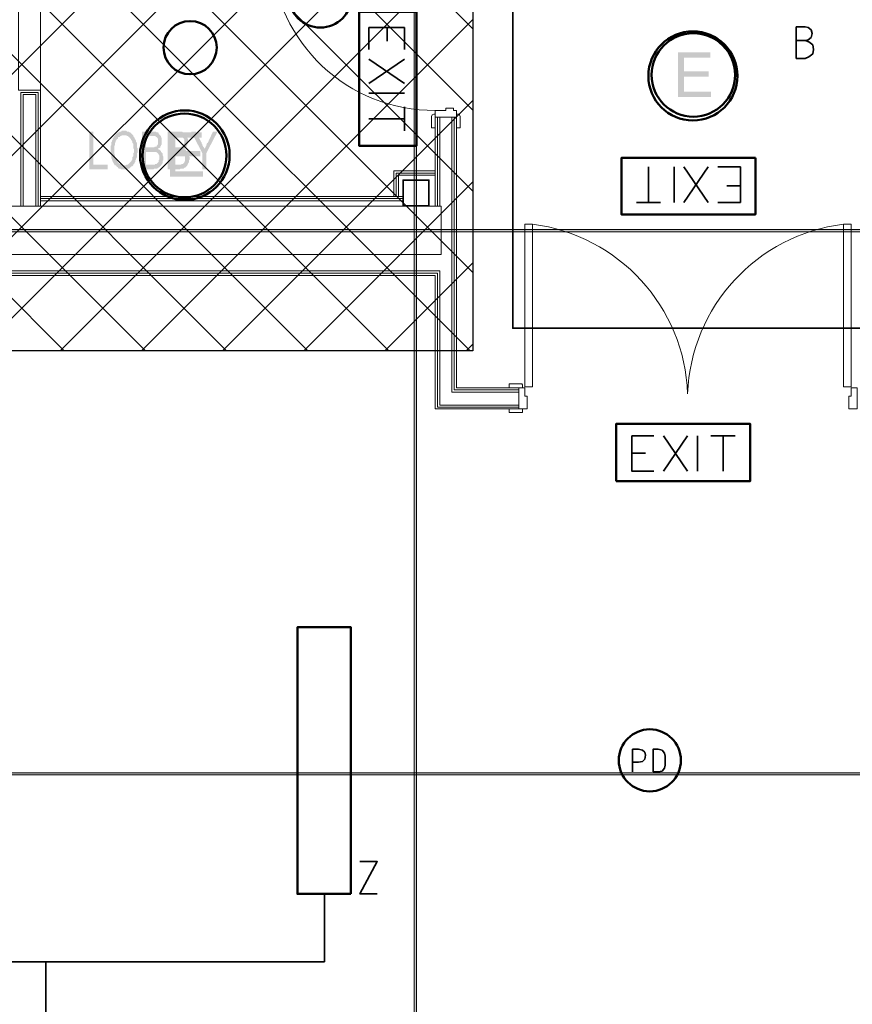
# Model space of a CAD drawing. Header units: millimetres. Extents: x 1.7 to 32.8, y 0.3 to 23.1.
# Tile 26 of 106: x 5.7 to 7.6, y 11.2 to 13.4. Entities that reach past the tile are written whole.
import ezdxf

# ---------------------------------------------------------------- set-up
doc = ezdxf.new("R2010")
doc.units = ezdxf.units.MM
doc.layers.add('PDF_Geometry', color=9, linetype='Continuous', true_color=0x808080)
doc.layers.add('PDF_Solid Fills', color=9, linetype='Continuous', true_color=0x808080)

msp = doc.modelspace()

# ---------------------------------------------------------------- hatches: boundary and pattern name
h = msp.add_hatch()
h.set_pattern_fill('ANSI37', color=256, scale=0.04)
h.paths.add_polyline_path([(6.7458, 12.6578), (3.7792, 12.6578), (3.7792, 20.3169), (6.7458, 20.3169)])
at = {"layer": 'PDF_Solid Fills', "transparency": 33554559}
for color, points in [(7, [(7.2708, 13.3179), (7.1991, 13.3179), (7.1991, 13.2196), (7.2724, 13.2196), (7.2724, 13.2312), (7.2126, 13.2312), (7.2126, 13.2646), (7.2674, 13.2646), (7.2674, 13.2763), (7.2126, 13.2763), (7.2126, 13.3062), (7.2708, 13.3062)]), (256, [(5.9058, 13.1429), (5.8974, 13.1429), (5.8974, 13.0596), (5.9376, 13.0596), (5.9376, 13.0696), (5.9058, 13.0696)]), (256, [(5.9559, 13.1362), (5.9543, 13.1346), (5.9525, 13.1329), (5.9525, 13.1329), (5.9509, 13.1312), (5.9509, 13.1296), (5.9491, 13.1279), (5.9491, 13.1246), (5.9475, 13.1229), (5.9475, 13.1212), (5.946, 13.1196), (5.946, 13.1129), (5.9442, 13.1112), (5.9442, 13.0929), (5.946, 13.0912), (5.946, 13.0846), (5.9475, 13.0812), (5.9475, 13.0796), (5.9475, 13.0796), (5.9491, 13.0779), (5.9491, 13.0763), (5.9509, 13.0729), (5.9525, 13.0712), (5.9525, 13.0696), (5.9543, 13.0679), (5.9559, 13.0679), (5.9575, 13.0663), (5.9575, 13.0646), (5.9593, 13.0646), (5.9609, 13.0629), (5.9624, 13.0612), (5.9658, 13.0612), (5.9676, 13.0596), (5.9809, 13.0596), (5.9825, 13.0612), (5.9859, 13.0612), (5.9875, 13.0629), (5.9893, 13.0646), (5.9893, 13.0646), (5.9909, 13.0663), (5.9925, 13.0663), (5.9943, 13.0679), (5.9708, 13.0679), (5.9692, 13.0696), (5.9676, 13.0696), (5.9658, 13.0712), (5.9642, 13.0712), (5.9624, 13.0729), (5.9609, 13.0746), (5.9609, 13.0746), (5.9593, 13.0763), (5.9593, 13.0779), (5.9575, 13.0796), (5.9559, 13.0812), (5.9559, 13.0846), (5.9543, 13.0863), (5.9543, 13.0912), (5.9525, 13.0929), (5.9525, 13.1112), (5.9543, 13.1129), (5.9543, 13.1179), (5.9559, 13.1196), (5.9559, 13.1229), (5.9575, 13.1246), (5.9575, 13.1263), (5.9593, 13.1263), (5.9609, 13.1279), (5.9609, 13.1296), (5.9624, 13.1312), (5.9642, 13.1312), (5.9658, 13.1329), (5.9676, 13.1329), (5.9692, 13.1346), (5.9742, 13.1346)]), (256, [(5.9742, 13.1446), (5.9692, 13.1446), (5.9676, 13.1429), (5.9642, 13.1429), (5.9624, 13.1412), (5.9609, 13.1412), (5.9593, 13.1396), (5.9575, 13.1379), (5.9559, 13.1379), (5.9559, 13.1362), (5.9742, 13.1346), (5.9791, 13.1346), (5.9809, 13.1329), (5.9825, 13.1329), (5.9841, 13.1312), (5.9859, 13.1312), (5.9859, 13.1296), (5.9875, 13.1279), (5.9893, 13.1263), (5.9893, 13.1246), (5.9909, 13.1229), (5.9925, 13.1212), (5.9925, 13.1179), (5.9943, 13.1163), (5.9943, 13.1063), (5.9958, 13.1046), (5.9958, 13.0963), (5.9943, 13.0946), (5.9943, 13.0879), (5.9925, 13.0863), (5.9925, 13.0812), (5.9909, 13.0796), (5.9909, 13.0779), (5.9893, 13.0763), (5.9893, 13.0763), (5.9875, 13.0746), (5.9859, 13.0729), (5.9859, 13.0729), (5.9841, 13.0712), (5.9825, 13.0696), (5.9791, 13.0696), (5.9776, 13.0679), (5.9742, 13.0679), (5.9943, 13.0679), (5.9943, 13.0696), (5.9958, 13.0712), (5.9974, 13.0729), (5.9974, 13.0746), (5.9992, 13.0763), (5.9992, 13.0796), (5.9992, 13.0796), (6.0008, 13.0812), (6.0008, 13.0829), (6.0026, 13.0863), (6.0026, 13.0946), (6.0042, 13.0963), (6.0042, 13.1063), (6.0026, 13.1079), (6.0026, 13.1179), (6.0008, 13.1196), (6.0008, 13.1229), (5.9992, 13.1246), (5.9992, 13.1263), (5.9974, 13.1279), (5.9974, 13.1296), (5.9958, 13.1312), (5.9943, 13.1329), (5.9943, 13.1346), (5.9925, 13.1362), (5.9909, 13.1379), (5.9893, 13.1396), (5.9893, 13.1396), (5.9875, 13.1412), (5.9859, 13.1412), (5.9841, 13.1429), (5.9809, 13.1429), (5.9791, 13.1446), (5.9758, 13.1446)]), (256, [(6.0376, 13.1429), (6.0141, 13.1429), (6.0141, 13.0596), (6.0392, 13.0596), (6.0408, 13.0612), (6.0475, 13.0612), (6.0491, 13.0629), (6.0509, 13.0629), (6.0525, 13.0646), (6.0543, 13.0663), (6.0543, 13.0663), (6.0559, 13.0679), (6.0575, 13.0696), (6.0225, 13.0696), (6.0225, 13.0979), (6.0559, 13.0979), (6.0559, 13.0996), (6.0543, 13.1012), (6.0525, 13.1029), (6.0509, 13.1029), (6.0491, 13.1046), (6.0491, 13.1046), (6.0509, 13.1063), (6.0525, 13.1063), (6.0225, 13.1079), (6.0225, 13.1329), (6.0559, 13.1329), (6.0543, 13.1346), (6.0525, 13.1362), (6.0509, 13.1379), (6.0509, 13.1396), (6.0491, 13.1412), (6.0459, 13.1412), (6.0441, 13.1429), (6.0392, 13.1429)]), (256, [(6.0942, 13.1429), (6.0708, 13.1429), (6.0708, 13.0596), (6.0976, 13.0596), (6.0992, 13.0612), (6.1058, 13.0612), (6.1076, 13.0629), (6.1091, 13.0629), (6.1109, 13.0646), (6.1125, 13.0663), (6.1125, 13.0663), (6.1141, 13.0679), (6.1141, 13.0696), (6.0791, 13.0696), (6.0791, 13.0979), (6.1141, 13.0979), (6.1125, 13.0996), (6.1109, 13.1012), (6.1109, 13.1029), (6.1091, 13.1029), (6.1076, 13.1046), (6.1076, 13.1046), (6.1091, 13.1063), (6.1109, 13.1063), (6.0791, 13.1079), (6.0791, 13.1329), (6.1125, 13.1329), (6.1125, 13.1346), (6.1109, 13.1362), (6.1091, 13.1379), (6.1076, 13.1396), (6.1058, 13.1412), (6.1042, 13.1412), (6.1026, 13.1429), (6.0976, 13.1429)]), (7, [(6.1459, 13.1412), (6.076, 13.1412), (6.076, 13.0429), (6.1491, 13.0429), (6.1491, 13.0546), (6.0875, 13.0546), (6.0875, 13.0879), (6.1425, 13.0879), (6.1425, 13.0996), (6.0875, 13.0996), (6.0875, 13.1296), (6.1459, 13.1296)]), (256, [(6.1326, 13.1429), (6.1225, 13.1429), (6.1475, 13.0946), (6.1525, 13.1046), (6.1525, 13.1046), (6.1509, 13.1063), (6.1509, 13.1079), (6.1491, 13.1096), (6.1475, 13.1129), (6.1475, 13.1146), (6.1459, 13.1163), (6.1459, 13.1179)]), (256, [(6.1809, 13.1429), (6.1708, 13.1429), (6.1592, 13.1179), (6.1574, 13.1179), (6.1574, 13.1163), (6.1559, 13.1129), (6.1559, 13.1112), (6.1543, 13.1096), (6.1543, 13.1079), (6.1525, 13.1063), (6.1525, 13.1046), (6.1475, 13.0946), (6.1475, 13.0596), (6.1559, 13.0596), (6.1559, 13.0946)]), (256, [(6.0559, 13.1329), (6.0342, 13.1329), (6.0441, 13.1329), (6.0441, 13.1312), (6.0459, 13.1312), (6.0475, 13.1296), (6.0475, 13.1279), (6.0491, 13.1279), (6.0491, 13.1146), (6.0475, 13.1129), (6.0475, 13.1129), (6.0459, 13.1112), (6.0459, 13.1096), (6.0426, 13.1096), (6.0408, 13.1079), (6.0225, 13.1079), (6.0525, 13.1063), (6.0543, 13.1079), (6.0543, 13.1096), (6.0559, 13.1112), (6.0559, 13.1129), (6.0575, 13.1146), (6.0575, 13.1212), (6.0575, 13.1279), (6.0559, 13.1312)]), (256, [(6.1125, 13.1329), (6.0924, 13.1329), (6.1008, 13.1329), (6.1026, 13.1312), (6.1042, 13.1312), (6.1042, 13.1296), (6.1058, 13.1279), (6.1058, 13.1279), (6.1076, 13.1246), (6.1076, 13.1179), (6.1058, 13.1146), (6.1058, 13.1129), (6.1058, 13.1129), (6.1042, 13.1112), (6.1026, 13.1096), (6.1008, 13.1096), (6.0992, 13.1079), (6.0791, 13.1079), (6.1109, 13.1063), (6.1109, 13.1079), (6.1125, 13.1096), (6.1125, 13.1112), (6.1141, 13.1129), (6.1141, 13.1146), (6.1159, 13.1179), (6.1159, 13.1212), (6.1159, 13.1263), (6.1141, 13.1279), (6.1141, 13.1312)]), (256, [(6.0559, 13.0979), (6.0358, 13.0979), (6.0459, 13.0979), (6.0459, 13.0963), (6.0475, 13.0963), (6.0491, 13.0946), (6.0509, 13.0929), (6.0509, 13.0912), (6.0525, 13.0896), (6.0525, 13.0846), (6.0525, 13.0812), (6.0509, 13.0796), (6.0509, 13.0763), (6.0491, 13.0746), (6.0475, 13.0729), (6.0459, 13.0712), (6.0426, 13.0712), (6.0426, 13.0696), (6.0225, 13.0696), (6.0575, 13.0696), (6.0575, 13.0712), (6.0593, 13.0729), (6.0593, 13.0779), (6.0608, 13.0796), (6.0608, 13.0879), (6.0593, 13.0912), (6.0593, 13.0946), (6.0575, 13.0963), (6.0575, 13.0963)]), (256, [(6.1141, 13.0979), (6.0942, 13.0979), (6.1026, 13.0979), (6.1042, 13.0963), (6.1058, 13.0963), (6.1076, 13.0946), (6.1076, 13.0929), (6.1091, 13.0912), (6.1091, 13.0846), (6.1091, 13.0779), (6.1076, 13.0763), (6.1076, 13.0746), (6.1058, 13.0729), (6.1042, 13.0712), (6.1008, 13.0712), (6.1008, 13.0696), (6.0791, 13.0696), (6.1141, 13.0696), (6.1159, 13.0712), (6.1159, 13.0729), (6.1175, 13.0746), (6.1175, 13.0796), (6.1193, 13.0812), (6.1193, 13.0863), (6.1175, 13.0879), (6.1175, 13.0929), (6.1159, 13.0946), (6.1159, 13.0963), (6.1159, 13.0963)]), (256, [(29.8551, 12.9229), (29.8551, 12.9263), (2.9827, 12.9263), (2.9827, 12.9212), (29.8551, 12.9212)]), (256, [(29.8551, 11.7213), (29.8551, 11.7246), (2.9827, 11.7246), (2.9827, 11.7196), (29.8551, 11.7196)])]:
    msp.add_hatch(color=color, dxfattribs=at).paths.add_polyline_path(points)

# ---------------------------------------------------------------- linework, layer by layer
msp.add_lwpolyline([(6.7458, 12.6578), (3.7792, 12.6578), (3.7792, 20.3169), (6.7458, 20.3169)], close=True)
at = {"layer": 'PDF_Geometry', "lineweight": 5}
for points in [[(6.6208, 22.921), (6.6208, 22.8592), (6.6158, 22.8592), (6.6158, 22.921), (6.6158, 0.2783), (6.6208, 0.2783)], [(29.8551, 12.9229), (29.8551, 12.9263), (2.9827, 12.9263), (2.9827, 12.9212), (29.8551, 12.9212)], [(29.8551, 11.7213), (29.8551, 11.7246), (2.9827, 11.7246), (2.9827, 11.7196), (29.8551, 11.7196)]]:
    msp.add_lwpolyline(points, close=True, dxfattribs=at)
at = {"layer": 'PDF_Geometry', "color": 7, "lineweight": 35}
for points in [[(6.8341, 13.8112), (6.8341, 12.7079), (25.8219, 12.7079), (25.8219, 13.1713)], [(6.5159, 13.3246), (6.5159, 13.3729), (6.5942, 13.3729), (6.5942, 13.3246)], [(6.5558, 13.3729), (6.5558, 13.3429)], [(7.4807, 13.3446), (7.4875, 13.3462), (7.4941, 13.3512), (7.4959, 13.3596), (7.4941, 13.3679), (7.4875, 13.3729), (7.4807, 13.3746), (7.4609, 13.3746), (7.4609, 13.3046), (7.4807, 13.3046), (7.4891, 13.3079), (7.4974, 13.3146), (7.4992, 13.3246), (7.4974, 13.3346), (7.4891, 13.3412), (7.4807, 13.3446), (7.4609, 13.3446)], [(6.5159, 13.3029), (6.5942, 13.2496)], [(6.5942, 13.3029), (6.5159, 13.2496)], [(6.5159, 13.2279), (6.5942, 13.2279)], [(6.5942, 13.1979), (6.5942, 13.1446)], [(6.5942, 13.1713), (6.5159, 13.1713)], [(7.1341, 12.9862), (7.1341, 13.0646)], [(7.1907, 13.0646), (7.1907, 12.9862)], [(7.2659, 13.0646), (7.2126, 12.9862)], [(7.2659, 12.9862), (7.2126, 13.0646)], [(7.2875, 13.0646), (7.3374, 13.0646), (7.3374, 12.9862), (7.2875, 12.9862)], [(7.3374, 13.0229), (7.3074, 13.0229)], [(7.1609, 12.9862), (7.1074, 12.9862)], [(7.1458, 12.3913), (7.0975, 12.3913), (7.0975, 12.4696), (7.1458, 12.4696)], [(7.1675, 12.3913), (7.2207, 12.4696)], [(7.1675, 12.4696), (7.2207, 12.3913)], [(7.2424, 12.3913), (7.2424, 12.4696)], [(7.2724, 12.4696), (7.3259, 12.4696)], [(7.299, 12.4696), (7.299, 12.3913)], [(7.0975, 12.4313), (7.1275, 12.4313)], [(7.0991, 11.7263), (7.0991, 11.7763), (7.1124, 11.7763), (7.1207, 11.7746), (7.1259, 11.7696), (7.1275, 11.763), (7.1259, 11.7546), (7.1207, 11.7496), (7.1124, 11.7479), (7.0991, 11.7479)], [(6.4958, 11.528), (6.5341, 11.528), (6.4958, 11.4563), (6.5341, 11.4563)], [(5.1176, 11.4563), (5.1176, 11.3063), (6.4175, 11.3063), (6.4175, 11.4563)], [(5.8008, 11.3063), (5.8008, 10.0464)]]:
    msp.add_lwpolyline(points, dxfattribs=at)
at = {"layer": 'PDF_Geometry', "lineweight": 18}
for points in [[(6.6626, 13.5879), (5.7408, 13.5879), (5.7408, 13.2346), (5.7891, 13.2346), (5.7891, 12.9779)], [(5.7891, 13.2346), (5.7891, 13.5879)], [(5.7458, 12.9779), (5.7458, 13.2296), (5.7841, 13.2296), (5.7841, 12.9779)], [(5.751, 12.9779), (5.751, 13.2246), (5.7792, 13.2246), (5.7792, 12.9779)], [(6.7093, 13.1746), (6.7093, 12.5763), (6.8474, 12.5763), (6.8474, 12.5296), (6.6626, 12.5296), (6.6626, 12.8246), (4.6976, 12.8246)], [(6.6626, 13.1746), (6.6626, 12.9779), (6.6626, 13.1746), (6.7093, 13.1746), (6.7093, 12.8713)], [(6.8474, 12.5663), (6.6991, 12.5663), (6.6991, 13.1746), (6.6991, 12.8713)], [(6.8474, 12.5713), (6.7041, 12.5713), (6.7041, 13.1746), (6.7041, 12.8713)], [(6.5709, 12.9996), (6.5709, 13.0563), (6.6626, 13.0563)], [(6.5759, 12.9996), (6.5759, 13.0512), (6.6626, 13.0512)], [(6.5809, 12.9996), (6.5809, 13.0462), (6.6626, 13.0462)], [(5.7891, 12.9996), (6.5908, 12.9996)], [(5.7891, 12.9946), (6.5908, 12.9946)], [(5.7891, 12.9896), (6.5908, 12.9896)], [(4.6976, 12.8346), (6.6725, 12.8346), (6.6725, 12.5379), (6.8474, 12.5379)], [(4.6976, 12.8296), (6.6675, 12.8296), (6.6675, 12.5329), (6.8474, 12.5329)]]:
    msp.add_lwpolyline(points, dxfattribs=at)
at = {"layer": 'PDF_Geometry', "color": 3, "lineweight": 50}
for points in [[(6.4942, 13.4079), (6.4942, 13.1112), (6.6208, 13.1112), (6.6208, 13.4079)], [(7.3708, 13.0846), (7.0742, 13.0846), (7.0742, 12.9596), (7.3708, 12.9596)], [(7.0625, 12.3696), (7.3591, 12.3696), (7.3591, 12.4963), (7.0625, 12.4963)], [(6.4759, 11.4563), (6.4759, 12.0463), (6.3576, 12.0463), (6.3576, 11.4563)]]:
    msp.add_lwpolyline(points, close=True, dxfattribs=at)
at = {"layer": 'PDF_Geometry', "lineweight": 18}
for points in [[(6.6626, 13.1512), (6.6626, 13.1813), (6.6592, 13.1813), (6.6558, 13.1796), (6.6542, 13.1762), (6.6542, 13.1512)], [(6.6626, 13.1896), (6.6626, 13.1746), (6.7093, 13.1746), (6.7093, 13.1896), (6.7025, 13.1896), (6.7025, 13.1946), (6.6858, 13.1946), (6.6858, 13.1896)], [(6.7093, 13.1512), (6.7093, 13.1813), (6.7143, 13.1813), (6.7158, 13.1796), (6.7174, 13.1762), (6.7174, 13.1512)], [(6.6675, 12.9779), (6.6675, 13.1746)], [(6.6725, 12.9779), (6.6725, 13.1746)], [(6.6492, 12.9779), (6.6492, 13.0362), (6.5909, 13.0362), (6.5909, 12.9779)], [(6.6474, 12.9796), (6.6474, 13.0346), (6.5924, 13.0346), (6.5924, 12.9796)], [(4.0859, 12.9779), (4.0859, 12.8713), (6.6759, 12.8713), (6.6759, 12.9779)], [(6.8774, 12.5779), (6.8774, 12.9379), (6.8607, 12.9379), (6.8607, 12.5779)], [(7.5658, 12.5779), (7.5658, 12.9379), (7.5825, 12.9379), (7.5825, 12.5779)], [(6.8257, 12.5763), (6.8257, 12.5846), (6.8542, 12.5846), (6.8558, 12.5829), (6.8558, 12.5813), (6.8558, 12.5763)], [(6.8592, 12.5763), (6.8607, 12.5763), (6.8607, 12.5579), (6.8659, 12.5579), (6.8659, 12.5296), (6.8474, 12.5296), (6.8474, 12.5763)], [(7.5825, 12.5763), (7.5825, 12.5579), (7.5776, 12.5579), (7.5776, 12.5296), (7.5958, 12.5296), (7.5958, 12.5763)], [(6.8257, 12.5296), (6.8257, 12.5213), (6.8558, 12.5213), (6.8558, 12.5296)]]:
    msp.add_lwpolyline(points, close=True, dxfattribs=at)
msp.add_lwpolyline([(7.5658, 12.9379, 0.368623), (7.2207, 12.5629, 0.368056), (6.8774, 12.9379)], format="xyb", dxfattribs=at)
at = {"layer": 'PDF_Geometry', "color": 7, "lineweight": 35}
msp.add_lwpolyline([(7.1442, 11.7263), (7.1557, 11.7263), (7.1641, 11.728), (7.1693, 11.7346), (7.1708, 11.7413), (7.1708, 11.7613), (7.1693, 11.7679), (7.1641, 11.7746), (7.1557, 11.7763), (7.1442, 11.7763)], close=True, dxfattribs=at)
at = {"layer": 'PDF_Geometry', "color": 3, "lineweight": 50}
for centre, radius in [((6.4083, 13.4422), 0.0692), ((6.1203, 13.3286), 0.0588), ((7.1371, 11.7519), 0.0687)]:
    msp.add_circle(centre, radius, dxfattribs=at)
at = {"layer": 'PDF_Geometry', "color": 4, "lineweight": 50}
for centre, radius in [((7.2324, 13.266), 0.0985), ((7.2335, 13.2682), 0.0924), ((6.1086, 13.0907), 0.099), ((6.1079, 13.09), 0.0928)]:
    msp.add_circle(centre, radius, dxfattribs=at)
at = {"layer": 'PDF_Geometry', "lineweight": 18}
msp.add_arc((6.6604, 13.5514), 0.3618, 183.196, 270.3355, dxfattribs=at)
at = {"layer": 'PDF_Solid Fills', "lineweight": 5, "transparency": 33554559}
msp.add_solid([(6.6158, 0.2783), (6.6208, 0.2783), (6.6158, 22.921), (6.6208, 22.921)], dxfattribs=at)

doc.saveas('drawing.dxf')
